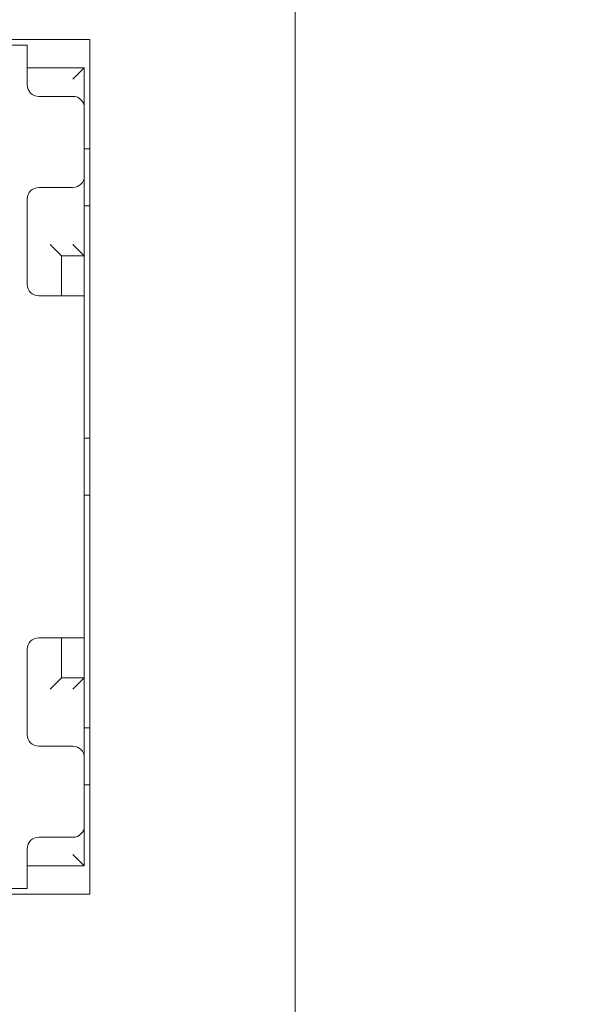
# Model space of a CAD drawing. Header units: millimetres. Extents: x 2293 to 4250, y -591 to 894.
# Tile 104 of 117: x 3926.5 to 3931.35, y 717.12 to 725.75. Entities that reach past the tile are written whole.
import ezdxf

# ---------------------------------------------------------------- set-up
doc = ezdxf.new("R2010")
doc.units = ezdxf.units.MM
doc.header["$PDSIZE"] = -1
doc.layers.add('1', color=7, linetype='Continuous', lineweight=13)
doc.dimstyles.new('ISO-25', dxfattribs={"dimtxt": 2.5, "dimasz": 2.5, "dimexe": 1.25, "dimexo": 0.625, "dimtad": 1, "dimtxsty": 'Standard', "dimcen": 2.5, "dimadec": 0, "dimazin": 0, "dimtfac": 1, "dimtmove": 0, "dimatfit": 3, "dimfxl": 1, "dimarcsym": 0})

# ---------------------------------------------------------------- blocks, each defined once
blk = doc.blocks.new('*D74')
at = {"color": 0, "lineweight": -2}
for p, q in [((4006.2153, 736.9822), (3878.6153, 736.9822)), ((3880.6153, 732.9022), (3880.6153, 722.7562)), ((3880.6153, 706.0622), (3880.6153, 716.2082)), ((3898.4153, 701.9822), (3878.6153, 701.9822))]:
    blk.add_line(p, q, dxfattribs=at)
at = {"color": 0}
for points in [[(3881.2953, 732.9022), (3879.9353, 732.9022), (3880.6153, 736.9822)], [(3879.9353, 706.0622), (3881.2953, 706.0622), (3880.6153, 701.9822)]]:
    blk.add_solid(points, dxfattribs=at)
at = {"layer": 'Defpoints', "color": 0}
for p in [(3880.6153, 736.9822), (4006.2153, 736.9822), (3898.4153, 701.9822)]:
    blk.add_point(p, dxfattribs=at)
at = {"color": 0, "insert": (3880.6153, 719.4822), "char_height": 3.5, "attachment_point": 5}
blk.add_mtext('(35)', dxfattribs=at)
blk = doc.blocks.new('*D76')
at = {"color": 0, "lineweight": -2}
for p, q in [((4006.2153, 736.9822), (4006.2153, 657.9307)), ((3898.4153, 701.9822), (3898.4153, 657.9307)), ((3902.4953, 659.9307), (4002.1353, 659.9307))]:
    blk.add_line(p, q, dxfattribs=at)
at = {"color": 0}
for points in [[(3902.4953, 660.6107), (3902.4953, 659.2507), (3898.4153, 659.9307)], [(4002.1353, 659.2507), (4002.1353, 660.6107), (4006.2153, 659.9307)]]:
    blk.add_solid(points, dxfattribs=at)
at = {"layer": 'Defpoints', "color": 0}
for p in [(4006.2153, 736.9822), (3898.4153, 701.9822), (4006.2153, 659.9307)]:
    blk.add_point(p, dxfattribs=at)
at = {"color": 0, "insert": (3952.3153, 663.4964), "char_height": 3.5, "attachment_point": 5}
blk.add_mtext('(107,8)', dxfattribs=at)

msp = doc.modelspace()

# ---------------------------------------------------------------- linework, layer by layer
at = {"layer": '1', "color": 7, "linetype": 'Continuous', "lineweight": 18}
for p, q in [((3928.9153, 733.0822), (3928.9153, 695.3822)), ((3919.6153, 725.5822), (3927.1153, 725.5822)), ((3927.1153, 725.5822), (3927.1153, 718.0822)), ((3926.5653, 725.5322), (3925.4653, 725.5322)), ((3926.5653, 725.5322), (3926.5653, 725.2322)), ((3927.0653, 725.3322), (3926.5652, 725.3322)), ((3927.0653, 725.3322), (3926.9653, 725.2322)), ((3927.0653, 724.9822), (3927.0653, 725.3322)), ((3926.5653, 725.2322), (3926.5653, 725.1822)), ((3926.6653, 725.0822), (3926.9653, 725.0822)), ((3927.0653, 724.3822), (3927.0653, 724.9822)), ((3927.0653, 724.6222), (3927.1153, 724.6222)), ((3927.0653, 723.6822), (3927.0653, 724.3822)), ((3926.9653, 724.2822), (3926.6653, 724.2822)), ((3926.5653, 724.1822), (3926.5653, 723.4322)), ((3927.1153, 724.1222), (3927.0653, 724.1222)), ((3926.8653, 723.6822), (3926.7653, 723.7822)), ((3927.0653, 723.6822), (3926.9653, 723.7822)), ((3926.8653, 723.6822), (3927.0653, 723.6822)), ((3926.8653, 723.3321), (3926.8653, 723.6822)), ((3927.0653, 723.6822), (3927.0653, 723.3321)), ((3926.6653, 723.3322), (3926.7653, 723.3322)), ((3926.7653, 723.3322), (3927.0653, 723.3322)), ((3927.0653, 720.3322), (3927.0653, 723.3322)), ((3927.0653, 722.0822), (3927.1153, 722.0822)), ((3927.1153, 721.5822), (3927.0653, 721.5822)), ((3926.6653, 720.3322), (3926.7653, 720.3322)), ((3927.0653, 720.3322), (3926.7653, 720.3322)), ((3926.8653, 719.9822), (3926.8653, 720.3323)), ((3927.0653, 720.3323), (3927.0653, 719.9822)), ((3926.5653, 719.4822), (3926.5653, 720.2322)), ((3926.8653, 719.9822), (3926.7653, 719.8822)), ((3927.0653, 719.9822), (3926.8653, 719.9822)), ((3927.0653, 719.9822), (3926.9653, 719.8822)), ((3927.0653, 719.2822), (3927.0653, 719.9822)), ((3927.0653, 719.5422), (3927.1153, 719.5422)), ((3926.9653, 719.3822), (3926.6653, 719.3822)), ((3927.0653, 718.6822), (3927.0653, 719.2822)), ((3927.1153, 719.0422), (3927.0653, 719.0422)), ((3927.0653, 718.3322), (3927.0653, 718.6822)), ((3926.6653, 718.5822), (3926.9653, 718.5822)), ((3926.5653, 718.4322), (3926.5653, 718.4822)), ((3926.5653, 718.4322), (3926.5653, 718.1322)), ((3927.0653, 718.3322), (3926.9653, 718.4322)), ((3926.5652, 718.3322), (3927.0653, 718.3322)), ((3925.4653, 718.1322), (3926.5653, 718.1322)), ((3927.1153, 718.0822), (3919.6153, 718.0822))]:
    msp.add_line(p, q, dxfattribs=at)
at = {"layer": '1', "color": 92, "linetype": 'Continuous', "lineweight": 13}
for p, q in [((3925.4653, 725.5322), (3926.5653, 725.5322)), ((3927.0653, 725.3322), (3926.5652, 725.3322)), ((3927.0653, 725.3322), (3927.0653, 724.9822)), ((3927.0653, 724.3822), (3927.0653, 723.6822)), ((3926.8653, 723.6822), (3927.0653, 723.6822)), ((3927.0653, 720.3322), (3927.0653, 723.3322)), ((3927.0653, 718.3322), (3926.5652, 718.3322)), ((3926.5653, 718.1322), (3925.4653, 718.1322))]:
    msp.add_line(p, q, dxfattribs=at)
at = {"layer": '1', "color": 7, "linetype": 'Continuous', "lineweight": 18}
for centre, start, end in [((3926.6653, 725.1822), 180, 270), ((3926.9653, 724.9822), 0, 90), ((3926.9653, 724.3822), 270, 0), ((3926.6653, 724.1822), 90, 180), ((3926.6653, 723.4322), 180, 270), ((3926.6653, 720.2322), 90, 180), ((3926.6653, 719.4822), 180, 270), ((3926.9653, 719.2822), 0, 90), ((3926.9653, 718.6822), 270, 0), ((3926.6653, 718.4822), 90, 180)]:
    msp.add_arc(centre, 0.1, start, end, dxfattribs=at)

# ---------------------------------------------------------------- dimensions: what is measured, and where the dimension line sits
at = {"color": 1}
dim = msp.add_linear_dim(base=(3880.6153, 736.9822), p1=(3898.4153, 701.9822), p2=(4006.2153, 736.9822), angle=90, text='(<>)', dimstyle='ISO-25', override={"dimtxt": 3.5, "dimasz": 4.08, "dimexe": 2, "dimexo": 0, "dimgap": 1.524, "dimtih": 1, "dimtoh": 1, "dimdec": 0, "dimzin": 0, "dimtxsty": 'Standard', "dimadec": 2, "dimtzin": 0}, dxfattribs=at)
dim.commit()
dim.dimension.update_dxf_attribs({"geometry": '*D74', "text_midpoint": (3880.6153, 719.4822)})
dim = msp.add_linear_dim(base=(4006.2153, 659.9307), p1=(3898.4153, 701.9822), p2=(4006.2153, 736.9822), text='(<>)', dimstyle='ISO-25', override={"dimtxt": 3.5, "dimasz": 4.08, "dimexe": 2, "dimexo": 0, "dimgap": 1.524, "dimtih": 1, "dimtoh": 1, "dimdec": 1, "dimzin": 0, "dimtxsty": 'Standard', "dimadec": 2, "dimtzin": 0}, dxfattribs=at)
dim.commit()
dim.dimension.update_dxf_attribs({"geometry": '*D76', "text_midpoint": (3952.3153, 663.4964)})

doc.saveas('drawing.dxf')
